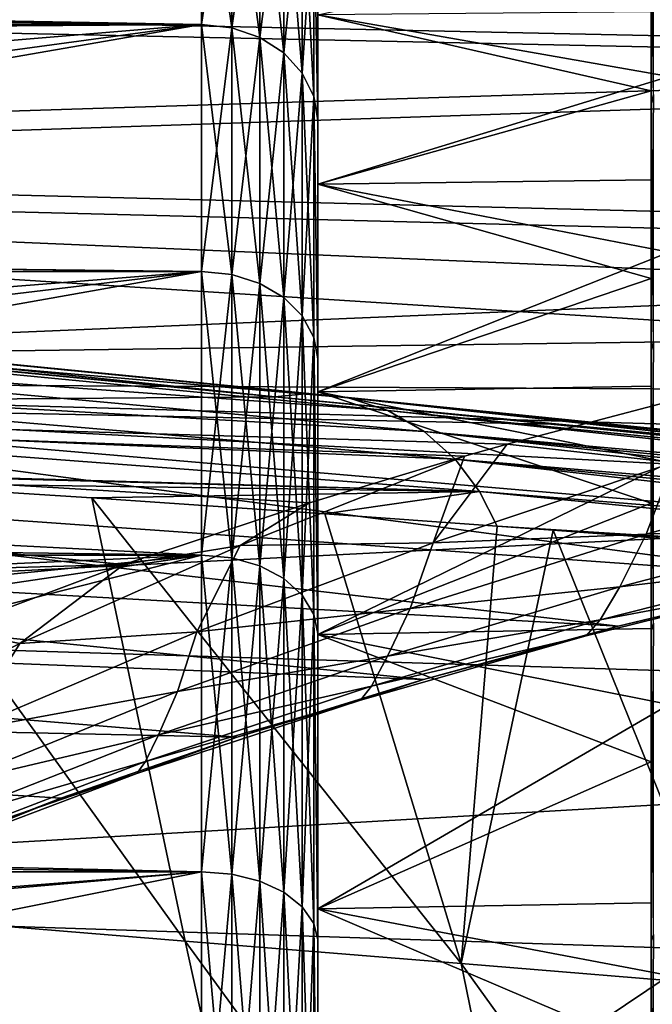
# Model space of a CAD drawing. Header units: metres. Extents: x -160 to 52, y -25 to 25.
# Tile 147 of 166: x -3.45 to 0.91, y 13.72 to 20.5. Entities that reach past the tile are written whole.
import ezdxf

# ---------------------------------------------------------------- set-up
doc = ezdxf.new("R2010")
doc.units = ezdxf.units.M
doc.layers.add('solid_509094_SW0001', color=7, linetype='CONTINUOUS')

msp = doc.modelspace()

# ---------------------------------------------------------------- linework, layer by layer
at = {"layer": 'solid_509094_SW0001'}
for points in [[(-159.199997, 21.893999, -10.99558), (-2.2, 21.893999, -10.99558), (-2.2, 20.469452, -13.46297)], [(-159.199997, 20.469452, -13.46297), (-159.199997, 21.893999, -10.99558), (-2.2, 20.469452, -13.46297)], [(-12.614554, 20.657055, 13.173311), (-2.2, 20.469452, 13.46297), (-2.2, 21.893999, 10.99558)], [(-1.992945, 20.446676, -13.44799), (-2.2, 20.469452, -13.46297), (-2.2, 21.893999, -10.99558)], [(-1.992945, 20.446676, -13.44799), (-2.2, 21.893999, -10.99558), (-1.992945, 21.86964, -10.983346)], [(-1.992945, 21.86964, 10.983346), (-2.2, 21.893999, 10.99558), (-2.2, 20.469452, 13.46297)], [(-1.992945, 21.86964, 10.983346), (-2.2, 20.469452, 13.46297), (-1.992945, 20.446676, 13.44799)], [(-1.992945, 21.86964, -10.983346), (-1.799819, 21.798126, -10.947431), (-1.799819, 20.379816, -13.404016)], [(-1.992945, 20.446676, -13.44799), (-1.992945, 21.86964, -10.983346), (-1.799819, 20.379816, -13.404016)], [(-1.992945, 21.86964, 10.983346), (-1.992945, 20.446676, 13.44799), (-1.799819, 21.798126, 10.947431)], [(-1.992945, 20.446676, 13.44799), (-1.799819, 20.379816, 13.404016), (-1.799819, 21.798126, 10.947431)], [(-1.799819, 21.798126, -10.947431), (-1.634018, 21.684343, -10.890286), (-1.634018, 20.273438, -13.334049)], [(-1.799819, 20.379816, -13.404016), (-1.799819, 21.798126, -10.947431), (-1.634018, 20.273438, -13.334049)], [(-1.799819, 21.798126, 10.947431), (-1.799819, 20.379816, 13.404016), (-1.634018, 21.684343, 10.890286)], [(-1.799819, 20.379816, 13.404016), (-1.634018, 20.273438, 13.334049), (-1.634018, 21.684343, 10.890286)], [(-1.634018, 21.684343, -10.890286), (-1.506866, 21.53606, -10.815816), (-1.506866, 20.134802, -13.242867)], [(-1.634018, 20.273438, -13.334049), (-1.634018, 21.684343, -10.890286), (-1.506866, 20.134802, -13.242867)], [(-1.634018, 21.684343, 10.890286), (-1.634018, 20.273438, 13.334049), (-1.506866, 21.53606, 10.815816)], [(-1.634018, 20.273438, 13.334049), (-1.506866, 20.134802, 13.242867), (-1.506866, 21.53606, 10.815816)], [(-1.506866, 21.53606, -10.815816), (-1.427043, 21.363401, -10.729103), (-1.427043, 19.973377, -13.136697)], [(-1.506866, 20.134802, -13.242867), (-1.506866, 21.53606, -10.815816), (-1.427043, 19.973377, -13.136697)], [(-1.506866, 21.53606, 10.815816), (-1.506866, 20.134802, 13.242867), (-1.427043, 21.363401, 10.729104)], [(0.914682, 21.435404, 11.641632), (0.899999, 21.363783, 11.579238), (0.9, 19.921976, 13.91417)], [(0.914683, 19.986336, 13.983937), (0.914682, 21.435404, 11.641632), (0.9, 19.921976, 13.91417)], [(-1.506866, 20.134802, 13.242867), (-1.427043, 19.973377, 13.136697), (-1.427043, 21.363401, 10.729104)], [(-1.427043, 21.363401, -10.729103), (-1.4, 21.187626, -10.619515), (-1.4, 19.810955, -13.008269)], [(-1.427043, 19.973377, -13.136697), (-1.427043, 21.363401, -10.729103), (-1.4, 19.810955, -13.008269)], [(-1.427043, 21.363401, 10.729104), (-1.4, 19.810955, 13.008268), (-1.4, 21.187626, 10.619515)], [(-1.427043, 21.363401, 10.729104), (-1.427043, 19.973377, 13.136697), (-1.4, 19.810955, 13.008268)], [(0.899999, 21.363783, 11.579238), (0.899999, 20.556742, 8.707627), (0.899999, 20.012493, 9.894569)], [(0.9, 19.921976, 13.91417), (0.899999, 21.363783, 11.579238), (0.899999, 20.012493, 9.894569)], [(-15.195175, 20.659863, 219.705536), (7.007247, 21.192478, 216.461838), (6.589712, 20.193798, 214.133698)], [(-11.559457, 20.659863, 237.154373), (10.181142, 20.197357, 233.649643), (9.748144, 21.195168, 231.324417)], [(-1.4, 19.368736, -11.182545), (-1.4, 19.810955, -13.008269), (-1.4, 21.187626, -10.619515)], [(-1.4, 20.535891, -8.858519), (-1.4, 19.368736, -11.182545), (-1.4, 21.187626, -10.619515)], [(-1.4, 19.368736, 11.182545), (-1.4, 21.187626, 10.619515), (-1.4, 19.810955, 13.008268)], [(-1.4, 19.368736, 11.182545), (-1.4, 20.535891, 8.858519), (-1.4, 21.187626, 10.619515)], [(1.024543, 21.069948, -7.37315), (1.024543, 20.11195, -9.68584), (-1.4, 20.535891, -8.858519)], [(-15.672131, 19.485571, 217.416489), (-15.195175, 20.659863, 219.705536), (6.589712, 20.193798, 214.133698)], [(-12.614554, 20.657055, 13.173311), (-12.395368, 20.395025, 13.575455), (-2.2, 20.469452, 13.46297)], [(-11.559457, 20.659863, 237.154373), (-11.082501, 19.485571, 239.44342), (10.181142, 20.197357, 233.649643)], [(0.899999, 20.012493, 9.894569), (0.899999, 20.556742, 8.707627), (-1.4, 20.535891, 8.858519)], [(1.024543, 20.11195, -9.68584), (-1.4, 19.368736, -11.182545), (-1.4, 20.535891, -8.858519)], [(0.899999, 20.012493, 9.894569), (-1.4, 20.535891, 8.858519), (-1.4, 19.368736, 11.182545)], [(-159.199997, 20.469452, -13.46297), (-2.2, 20.469452, -13.46297), (-2.2, 18.768089, -15.748297)], [(-159.199997, 18.768089, -15.748297), (-159.199997, 20.469452, -13.46297), (-2.2, 18.768089, -15.748297)], [(-12.395368, 20.395025, 13.575455), (-11.871312, 19.661079, 14.618207), (-2.2, 20.469452, 13.46297)], [(-11.871312, 19.661079, 14.618207), (-11.594919, 19.195946, 15.223852), (-2.2, 20.469452, 13.46297)], [(-11.594919, 19.195946, 15.223852), (-11.421501, 18.869898, 15.626163), (-2.2, 20.469452, 13.46297)], [(-11.421501, 18.869898, 15.626163), (-2.2, 18.768089, 15.748297), (-2.2, 20.469452, 13.46297)], [(-1.992945, 18.747208, -15.730775), (-2.2, 18.768089, -15.748297), (-2.2, 20.469452, -13.46297)], [(-1.992945, 18.747208, -15.730775), (-2.2, 20.469452, -13.46297), (-1.992945, 20.446676, -13.44799)], [(-1.992945, 20.446676, 13.44799), (-2.2, 20.469452, 13.46297), (-2.2, 18.768089, 15.748297)], [(-1.992945, 20.446676, 13.44799), (-2.2, 18.768089, 15.748297), (-1.992945, 18.747208, 15.730775)], [(-1.992945, 20.446676, -13.44799), (-1.799819, 20.379816, -13.404016), (-1.799819, 18.685904, -15.679336)], [(-1.992945, 18.747208, -15.730775), (-1.992945, 20.446676, -13.44799), (-1.799819, 18.685904, -15.679336)], [(-1.992945, 20.446676, 13.44799), (-1.992945, 18.747208, 15.730775), (-1.799819, 20.379816, 13.404016)], [(-1.992945, 18.747208, 15.730775), (-1.799819, 18.685904, 15.679336), (-1.799819, 20.379816, 13.404016)], [(-1.799819, 20.379816, -13.404016), (-1.634018, 20.273438, -13.334049), (-1.634018, 18.588367, -15.597491)], [(-1.799819, 18.685904, -15.679336), (-1.799819, 20.379816, -13.404016), (-1.634018, 18.588367, -15.597491)], [(-1.799819, 20.379816, 13.404016), (-1.799819, 18.685904, 15.679336), (-1.634018, 20.273438, 13.334049)], [(-1.799819, 18.685904, 15.679336), (-1.634018, 18.588367, 15.597491), (-1.634018, 20.273438, 13.334049)], [(-1.634018, 20.273438, -13.334049), (-1.506866, 20.134802, -13.242867), (-1.506866, 18.461254, -15.490831)], [(-1.634018, 18.588367, -15.597491), (-1.634018, 20.273438, -13.334049), (-1.506866, 18.461254, -15.490831)], [(-1.634018, 20.273438, 13.334049), (-1.634018, 18.588367, 15.597491), (-1.506866, 20.134802, 13.242867)], [(-15.672131, 19.485571, 217.416489), (6.589712, 20.193798, 214.133698), (6.203977, 18.932524, 211.931091)], [(-11.082501, 19.485571, 239.44342), (10.590942, 18.93679, 235.847839), (10.181142, 20.197357, 233.649643)], [(-1.634018, 18.588367, 15.597491), (-1.506866, 18.461254, 15.490831), (-1.506866, 20.134802, 13.242867)], [(-1.506866, 20.134802, -13.242867), (-1.427043, 19.973377, -13.136697), (-1.427043, 18.313248, -15.366639)], [(-1.506866, 18.461254, -15.490831), (-1.506866, 20.134802, -13.242867), (-1.427043, 18.313248, -15.366639)], [(-1.506866, 20.134802, 13.242867), (-1.506866, 18.461254, 15.490831), (-1.427043, 19.973377, 13.136697)], [(1.024543, 20.11195, -9.68584), (1.024543, 18.901041, -11.876728), (-1.4, 19.368736, -11.182545)], [(-1.506866, 18.461254, 15.490831), (-1.427043, 18.313248, 15.366639), (-1.427043, 19.973377, 13.136697)], [(-1.427043, 19.973377, -13.136697), (-1.4, 19.810955, -13.008269), (-1.4, 18.165401, -15.221965)], [(-1.427043, 18.313248, -15.366639), (-1.427043, 19.973377, -13.136697), (-1.4, 18.165401, -15.221965)], [(-1.427043, 19.973377, 13.136697), (-1.4, 18.165401, 15.221964), (-1.4, 19.810955, 13.008268)], [(-1.427043, 19.973377, 13.136697), (-1.427043, 18.313248, 15.366639), (-1.4, 18.165401, 15.221964)], [(0.899999, 19.399733, 11.047773), (0.899999, 20.012493, 9.894569), (-1.4, 19.368736, 11.182545)], [(0.9, 19.921976, 13.91417), (0.899999, 20.012493, 9.894569), (0.899999, 19.399733, 11.047773)], [(0.914683, 19.986336, 13.983937), (0.9, 19.921976, 13.91417), (0.9, 18.224773, 16.073195)], [(0.914683, 18.282446, 16.147949), (0.914683, 19.986336, 13.983937), (0.9, 18.224773, 16.073195)], [(0.9, 19.921976, 13.91417), (0.899999, 19.399733, 11.047773), (0.9, 18.720417, 12.163428)], [(0.9, 18.224773, 16.073195), (0.9, 19.921976, 13.91417), (0.9, 18.720417, 12.163428)], [(-1.4, 17.939648, -13.355344), (-1.4, 18.165401, -15.221965), (-1.4, 19.810955, -13.008269)], [(-1.4, 19.368736, -11.182545), (-1.4, 17.939648, -13.355344), (-1.4, 19.810955, -13.008269)], [(-1.4, 17.939648, 13.355344), (-1.4, 19.810955, 13.008268), (-1.4, 18.165401, 15.221964)], [(-1.4, 17.939648, 13.355344), (-1.4, 19.368736, 11.182545), (-1.4, 19.810955, 13.008268)], [(-16.118052, 18.047771, 215.276382), (-15.672131, 19.485571, 217.416489), (2.869357, 18.307501, 211.683838)], [(-15.672131, 19.485571, 217.416489), (6.203977, 18.932524, 211.931091), (4.489286, 18.632376, 211.823425)], [(-15.672131, 19.485571, 217.416489), (4.489286, 18.632376, 211.823425), (2.869357, 18.307501, 211.683838)], [(-11.082501, 19.485571, 239.44342), (-10.63658, 18.047771, 241.583527), (10.590942, 18.93679, 235.847839)], [(0.9, 18.720417, 12.163428), (0.899999, 19.399733, 11.047773), (-1.4, 19.368736, 11.182545)], [(1.024543, 18.901041, -11.876728), (-1.4, 17.939648, -13.355344), (-1.4, 19.368736, -11.182545)], [(0.9, 18.720417, 12.163428), (-1.4, 19.368736, 11.182545), (-1.4, 17.939648, 13.355344)], [(-10.63658, 18.047771, 241.583527), (10.972441, 17.429901, 237.890366), (10.590942, 18.93679, 235.847839)], [(-11.421501, 18.869898, 15.626163), (-11.049494, 18.061489, 16.55393), (-2.2, 18.768089, 15.748297)], [(1.024543, 18.901041, -11.876728), (1.024543, 17.452448, -13.918264), (-1.4, 17.939648, -13.355344)], [(-159.199997, 18.768089, -15.748297), (-2.2, 18.768089, -15.748297), (-2.2, 16.81292, -17.820654)], [(-159.199997, 16.81292, -17.820654), (-159.199997, 18.768089, -15.748297), (-2.2, 16.81292, -17.820654)], [(-11.049494, 18.061489, 16.55393), (-10.915777, 17.726053, 16.91263), (-2.2, 18.768089, 15.748297)], [(-10.915777, 17.726053, 16.91263), (-10.743952, 17.254429, 17.393524), (-2.2, 18.768089, 15.748297)], [(-10.743952, 17.254429, 17.393524), (-2.2, 16.81292, 17.820654), (-2.2, 18.768089, 15.748297)], [(-1.992945, 16.794214, -17.800827), (-2.2, 16.81292, -17.820654), (-2.2, 18.768089, -15.748297)], [(-1.992945, 16.794214, -17.800827), (-2.2, 18.768089, -15.748297), (-1.992945, 18.747208, -15.730775)], [(-1.992945, 18.747208, 15.730775), (-2.2, 18.768089, 15.748297), (-2.2, 16.81292, 17.820654)], [(-1.992945, 18.747208, 15.730775), (-2.2, 16.81292, 17.820654), (-1.992945, 16.794214, 17.800827)], [(-1.992945, 18.747208, -15.730775), (-1.799819, 18.685904, -15.679336), (-1.799819, 16.739298, -17.742619)], [(-1.992945, 16.794214, -17.800827), (-1.992945, 18.747208, -15.730775), (-1.799819, 16.739298, -17.742619)], [(-1.992945, 18.747208, 15.730775), (-1.992945, 16.794214, 17.800827), (-1.799819, 18.685904, 15.679336)], [(-1.992945, 16.794214, 17.800827), (-1.799819, 16.739298, 17.742619), (-1.799819, 18.685904, 15.679336)], [(-1.799819, 18.685904, -15.679336), (-1.634018, 18.588367, -15.597491), (-1.634018, 16.65192, -17.650005)], [(-1.799819, 16.739298, -17.742619), (-1.799819, 18.685904, -15.679336), (-1.634018, 16.65192, -17.650005)], [(-1.799819, 18.685904, 15.679336), (-1.799819, 16.739298, 17.742619), (-1.634018, 18.588367, 15.597491)], [(0.9, 17.977131, 13.237268), (0.9, 18.720417, 12.163428), (-1.4, 17.939648, 13.355344)], [(0.9, 18.224773, 16.073195), (0.9, 18.720417, 12.163428), (0.9, 17.977131, 13.237268)], [(-1.69531, 17.904081, 171.556335), (-8.216085, 18.59119, 136.259796), (-8.545626, 18.561392, 136.355652)], [(-1.461528, 17.928135, 171.362473), (-7.86437, 18.553591, 136.191589), (-8.216085, 18.59119, 136.259796)], [(-1.461528, 17.928135, 171.362473), (-8.216085, 18.59119, 136.259796), (-1.69531, 17.904081, 171.556335)], [(-5.123471, 18.236769, 153.869064), (-1.69531, 17.904081, 171.556335), (-8.545626, 18.561392, 136.355652)], [(-1.187696, 17.897079, 171.309875), (-7.516217, 18.443037, 136.123718), (-7.86437, 18.553591, 136.191589)], [(-1.187696, 17.897079, 171.309875), (-7.86437, 18.553591, 136.191589), (-1.461528, 17.928135, 171.362473)], [(-1.799819, 16.739298, 17.742619), (-1.634018, 16.65192, 17.650005), (-1.634018, 18.588367, 15.597491)], [(-1.634018, 18.588367, -15.597491), (-1.506866, 18.461254, -15.490831), (-1.506866, 16.53805, -17.529308)], [(-1.634018, 16.65192, -17.650005), (-1.634018, 18.588367, -15.597491), (-1.506866, 16.53805, -17.529308)], [(-1.634018, 18.588367, 15.597491), (-1.634018, 16.65192, 17.650005), (-1.506866, 18.461254, 15.490831)], [(-1.634018, 16.65192, 17.650005), (-1.506866, 16.53805, 17.529308), (-1.506866, 18.461254, 15.490831)], [(-1.506866, 18.461254, -15.490831), (-1.427043, 18.313248, -15.366639), (-1.427043, 16.405462, -17.388773)], [(-1.506866, 16.53805, -17.529308), (-1.506866, 18.461254, -15.490831), (-1.427043, 16.405462, -17.388773)], [(-1.506866, 18.461254, 15.490831), (-1.506866, 16.53805, 17.529308), (-1.427043, 18.313248, 15.366639)], [(-0.917142, 17.808949, 171.257355), (-7.193352, 18.261623, 136.060394), (-7.516217, 18.443037, 136.123718)], [(-0.917142, 17.808949, 171.257355), (-7.516217, 18.443037, 136.123718), (-1.187696, 17.897079, 171.309875)], [(-16.118052, 18.047771, 215.276382), (2.869357, 18.307501, 211.683838), (1.347088, 17.956364, 211.512741)], [(-0.66694, 17.66556, 171.208237), (-6.915398, 18.020124, 136.005478), (-7.193352, 18.261623, 136.060394)], [(-0.66694, 17.66556, 171.208237), (-7.193352, 18.261623, 136.060394), (-0.917142, 17.808949, 171.257355)], [(-1.506866, 16.53805, 17.529308), (-1.427043, 16.405462, 17.388773), (-1.427043, 18.313248, 15.366639)], [(-1.427043, 18.313248, -15.366639), (-1.4, 18.165401, -15.221965), (-1.4, 16.273785, -17.22942)], [(-1.427043, 16.405462, -17.388773), (-1.427043, 18.313248, -15.366639), (-1.4, 16.273785, -17.22942)], [(-1.427043, 18.313248, 15.366639), (-1.4, 16.273785, 17.22942), (-1.4, 18.165401, 15.221964)], [(-1.427043, 18.313248, 15.366639), (-1.427043, 16.405462, 17.388773), (-1.4, 16.273785, 17.22942)], [(0.914683, 18.282446, 16.147949), (0.9, 18.224773, 16.073195), (0.9, 16.294558, 18.027111)], [(0.914683, 16.345459, 18.106079), (0.914683, 18.282446, 16.147949), (0.9, 16.294558, 18.027111)], [(-7.027162, 17.862087, 154.254868), (-1.69531, 17.904081, 171.556335), (-5.123471, 18.236769, 153.869064)], [(0.9, 18.224773, 16.073195), (0.9, 17.977131, 13.237268), (0.9, 17.172459, 14.265657)], [(0.9, 18.224773, 16.073195), (0.9, 17.172459, 14.265657), (0.9, 16.309019, 15.245281)], [(0.9, 16.294558, 18.027111), (0.9, 18.224773, 16.073195), (0.9, 16.309019, 15.245281)], [(-1.4, 14.376002, -17.132652), (-1.4, 16.273785, -17.22942), (-1.4, 18.165401, -15.221965)], [(-1.4, 16.267633, -15.347973), (-1.4, 14.376002, -17.132652), (-1.4, 18.165401, -15.221965)], [(-1.4, 17.939648, -13.355344), (-1.4, 16.267633, -15.347973), (-1.4, 18.165401, -15.221965)], [(-1.4, 16.267633, 15.347973), (-1.4, 18.165401, 15.221964), (-1.4, 16.273785, 17.22942)], [(-1.4, 16.267633, 15.347973), (-1.4, 17.939648, 13.355344), (-1.4, 18.165401, 15.221964)], [(-16.526911, 16.365908, 213.314163), (-16.118052, 18.047771, 215.276382), (-2.73681, 16.748308, 210.865372)], [(-16.118052, 18.047771, 215.276382), (1.347088, 17.956364, 211.512741), (-0.09368, 17.578999, 211.316681)], [(-16.118052, 18.047771, 215.276382), (-0.09368, 17.578999, 211.316681), (-0.388187, 17.495615, 211.272064)], [(-16.118052, 18.047771, 215.276382), (-0.388187, 17.495615, 211.272064), (-1.455496, 17.174541, 211.098038)], [(-16.118052, 18.047771, 215.276382), (-1.455496, 17.174541, 211.098038), (-2.73681, 16.748308, 210.865372)], [(-10.63658, 18.047771, 241.583527), (-10.227722, 16.365908, 243.545746), (10.972441, 17.429901, 237.890366)], [(-0.452416, 17.475565, 171.165497), (-6.696063, 17.735933, 135.9617), (-6.915398, 18.020124, 136.005478)], [(-0.452416, 17.475565, 171.165497), (-6.915398, 18.020124, 136.005478), (-0.66694, 17.66556, 171.208237)], [(-1.461528, 17.928135, 171.362473), (-1.69531, 17.904081, 171.556335), (5.11265, 17.248568, 206.426483)], [(-1.461528, 17.928135, 171.362473), (5.11265, 17.248568, 206.426483), (5.243966, 17.248116, 206.401764)], [(-1.461528, 17.928135, 171.362473), (5.243966, 17.248116, 206.401764), (5.374249, 17.232294, 206.377014)], [(-1.187696, 17.897079, 171.309875), (-1.461528, 17.928135, 171.362473), (5.374249, 17.232294, 206.377014)], [(0.9, 17.172459, 14.265657), (0.9, 17.977131, 13.237268), (-1.4, 17.939648, 13.355344)], [(1.024543, 17.452448, -13.918264), (-1.4, 16.267633, -15.347973), (-1.4, 17.939648, -13.355344)], [(0.9, 17.172459, 14.265657), (-1.4, 17.939648, 13.355344), (-1.4, 16.267633, 15.347973)], [(-0.09368, 17.578999, 211.316681), (1.347088, 17.956364, 211.512741), (1.052642, 17.451269, 210.836578)], [(-8.868936, 17.435368, 154.638626), (2.072533, 16.660276, 206.707153), (-7.027162, 17.862087, 154.254868)], [(-7.027162, 17.862087, 154.254868), (0.208055, 17.716005, 181.442261), (-1.69531, 17.904081, 171.556335)], [(-7.027162, 17.862087, 154.254868), (2.072533, 16.660276, 206.707153), (3.508268, 16.963257, 206.599808)], [(-7.027162, 17.862087, 154.254868), (3.508268, 16.963257, 206.599808), (4.982271, 17.233662, 206.450821)], [(-7.027162, 17.862087, 154.254868), (4.982271, 17.233662, 206.450821), (0.208055, 17.716005, 181.442261)], [(-1.69531, 17.904081, 171.556335), (0.208055, 17.716005, 181.442261), (5.11265, 17.248568, 206.426483)], [(-1.187696, 17.897079, 171.309875), (5.374249, 17.232294, 206.377014), (5.501774, 17.20134, 206.35257)], [(-1.187696, 17.897079, 171.309875), (5.501774, 17.20134, 206.35257), (5.624928, 17.155651, 206.328735)], [(-0.917142, 17.808949, 171.257355), (-1.187696, 17.897079, 171.309875), (5.624928, 17.155651, 206.328735)], [(-0.917142, 17.808949, 171.257355), (5.624928, 17.155651, 206.328735), (5.742112, 17.09581, 206.305817)], [(-0.66694, 17.66556, 171.208237), (-0.917142, 17.808949, 171.257355), (5.742112, 17.09581, 206.305817)], [(-0.284146, 17.252779, 171.131287), (-6.539888, 17.429258, 135.937225), (-6.696063, 17.735933, 135.9617)], [(-0.284146, 17.252779, 171.131287), (-6.696063, 17.735933, 135.9617), (-0.452416, 17.475565, 171.165497)], [(0.208055, 17.716005, 181.442261), (4.982271, 17.233662, 206.450821), (5.11265, 17.248568, 206.426483)], [(-0.66694, 17.66556, 171.208237), (5.742112, 17.09581, 206.305817), (5.851714, 17.022625, 206.284149)], [(-0.66694, 17.66556, 171.208237), (5.851714, 17.022625, 206.284149), (5.952234, 16.937113, 206.264008)], [(-0.452416, 17.475565, 171.165497), (-0.66694, 17.66556, 171.208237), (5.952234, 16.937113, 206.264008)], [(-0.09368, 17.578999, 211.316681), (1.052642, 17.451269, 210.836578), (-0.604531, 16.897575, 210.474487)], [(-0.388187, 17.495615, 211.272064), (-0.09368, 17.578999, 211.316681), (-0.604531, 16.897575, 210.474487)], [(-10.649231, 16.953739, 155.009583), (0.672773, 16.323111, 206.771454), (-8.868936, 17.435368, 154.638626)], [(-8.868936, 17.435368, 154.638626), (0.672773, 16.323111, 206.771454), (2.072533, 16.660276, 206.707153)], [(-1.93403, 16.878935, 210.840988), (-0.388187, 17.495615, 211.272064), (-0.604531, 16.897575, 210.474487)], [(-1.455496, 17.174541, 211.098038), (-0.388187, 17.495615, 211.272064), (-1.93403, 16.878935, 210.840988)], [(1.024543, 17.452448, -13.918264), (1.024543, 15.784388, -15.784776), (-1.4, 16.267633, -15.347973)], [(0.86554, 16.957834, 209.972153), (-0.604531, 16.897575, 210.474487), (1.052642, 17.451269, 210.836578)], [(-0.452416, 17.475565, 171.165497), (5.952234, 16.937113, 206.264008), (6.042379, 16.840389, 206.245667)], [(-0.452416, 17.475565, 171.165497), (6.042379, 16.840389, 206.245667), (6.121002, 16.733671, 206.22934)], [(-0.284146, 17.252779, 171.131287), (-0.452416, 17.475565, 171.165497), (6.121002, 16.733671, 206.22934)], [(2.515359, 17.413784, 210.222275), (0.86554, 16.957834, 209.972153), (1.052642, 17.451269, 210.836578)], [(-10.227722, 16.365908, 243.545746), (11.320481, 15.696317, 239.750702), (10.972441, 17.429901, 237.890366)], [(-0.284146, 17.252779, 171.131287), (-6.216814, 17.410513, 137.726303), (-6.539888, 17.429258, 135.937225)], [(-0.284146, 17.252779, 171.131287), (-4.582019, 17.311825, 146.768738), (-6.216814, 17.410513, 137.726303)], [(2.300721, 17.019772, 209.290619), (0.86554, 16.957834, 209.972153), (2.515359, 17.413784, 210.222275)], [(-4.582019, 17.311825, 146.768738), (-2.314467, 14.15387, 153.115784), (-4.217223, 14.308618, 142.605667)], [(-4.582019, 17.311825, 146.768738), (-2.956832, 17.207371, 155.74086), (-2.314467, 14.15387, 153.115784)], [(-0.284146, 17.252779, 171.131287), (-2.956832, 17.207371, 155.74086), (-4.582019, 17.311825, 146.768738)], [(-10.743952, 17.254429, 17.393524), (-10.485553, 16.438341, 18.166754), (-2.2, 16.81292, 17.820654)], [(-0.284146, 17.252779, 171.131287), (-1.351282, 17.097942, 164.588043), (-2.956832, 17.207371, 155.74086)], [(-0.284146, 17.252779, 171.131287), (-0.162858, 17.012936, 171.126251), (-1.351282, 17.097942, 164.588043)], [(-0.284146, 17.252779, 171.131287), (6.187037, 16.618366, 206.215271), (-0.162858, 17.012936, 171.126251)], [(-0.284146, 17.252779, 171.131287), (6.121002, 16.733671, 206.22934), (6.187037, 16.618366, 206.215271)], [(-2.956832, 17.207371, 155.74086), (-0.411705, 13.999121, 163.625916), (-2.314467, 14.15387, 153.115784)], [(-2.956832, 17.207371, 155.74086), (-1.351282, 17.097942, 164.588043), (-0.411705, 13.999121, 163.625916)], [(-2.73681, 16.748308, 210.865372), (-1.455496, 17.174541, 211.098038), (-1.93403, 16.878935, 210.840988)], [(0.9, 16.309019, 15.245281), (0.9, 17.172459, 14.265657), (-1.4, 16.267633, 15.347973)], [(-1.351282, 17.097942, 164.588043), (-0.162858, 17.012936, 171.126251), (-0.411705, 13.999121, 163.625916)], [(-0.162858, 17.012936, 171.126251), (0.224534, 16.984484, 173.25563), (-0.411705, 13.999121, 163.625916)], [(0.224534, 16.984484, 173.25563), (1.491148, 13.844373, 174.136017), (-0.411705, 13.999121, 163.625916)], [(6.187037, 16.618366, 206.215271), (0.224534, 16.984484, 173.25563), (-0.162858, 17.012936, 171.126251)], [(0.224534, 16.984484, 173.25563), (1.768738, 16.867477, 181.734558), (1.491148, 13.844373, 174.136017)], [(6.187037, 16.618366, 206.215271), (1.768738, 16.867477, 181.734558), (0.224534, 16.984484, 173.25563)], [(2.300721, 17.019772, 209.290619), (0.68238, 16.596039, 209.121384), (0.86554, 16.957834, 209.972153)], [(2.138806, 16.768785, 208.391037), (0.68238, 16.596039, 209.121384), (2.300721, 17.019772, 209.290619)], [(-12.364883, 16.414387, 155.367065), (-0.67091, 15.955598, 206.800507), (-10.649231, 16.953739, 155.009583)], [(-10.649231, 16.953739, 155.009583), (-0.67091, 15.955598, 206.800507), (0.672773, 16.323111, 206.771454)], [(-0.763295, 16.446455, 209.688782), (-2.23382, 16.284201, 210.085236), (-0.604531, 16.897575, 210.474487)], [(-1.93403, 16.878935, 210.840988), (-0.604531, 16.897575, 210.474487), (-2.23382, 16.284201, 210.085236)], [(0.86554, 16.957834, 209.972153), (-0.763295, 16.446455, 209.688782), (-0.604531, 16.897575, 210.474487)], [(0.68238, 16.596039, 209.121384), (-0.763295, 16.446455, 209.688782), (0.86554, 16.957834, 209.972153)], [(-3.454714, 16.204428, 210.390121), (-1.93403, 16.878935, 210.840988), (-2.23382, 16.284201, 210.085236)], [(-2.73681, 16.748308, 210.865372), (-1.93403, 16.878935, 210.840988), (-3.454714, 16.204428, 210.390121)], [(-159.199997, 16.81292, -17.820654), (-2.2, 16.81292, -17.820654), (-2.2, 14.630385, -19.652018)], [(-159.199997, 14.630385, -19.652018), (-159.199997, 16.81292, -17.820654), (-2.2, 14.630385, -19.652018)], [(-10.485553, 16.438341, 18.166754), (-10.363065, 15.999603, 18.554317), (-2.2, 16.81292, 17.820654)], [(-10.363065, 15.999603, 18.554317), (-10.264053, 15.619037, 18.875797), (-2.2, 16.81292, 17.820654)], [(-10.264053, 15.619037, 18.875797), (-10.074614, 14.808262, 19.518333), (-2.2, 16.81292, 17.820654)], [(-10.074614, 14.808262, 19.518333), (-2.2, 14.630385, 19.652018), (-2.2, 16.81292, 17.820654)], [(-1.992945, 14.614107, -19.630154), (-2.2, 14.630385, -19.652018), (-2.2, 16.81292, -17.820654)], [(-1.992945, 14.614107, -19.630154), (-2.2, 16.81292, -17.820654), (-1.992945, 16.794214, -17.800827)], [(-1.992945, 16.794214, 17.800827), (-2.2, 16.81292, 17.820654), (-2.2, 14.630385, 19.652018)], [(-1.992945, 16.794214, 17.800827), (-2.2, 14.630385, 19.652018), (-1.992945, 14.614107, 19.630154)], [(-1.992945, 16.794214, -17.800827), (-1.799819, 16.739298, -17.742619), (-1.799819, 14.566319, -19.565964)], [(-1.992945, 14.614107, -19.630154), (-1.992945, 16.794214, -17.800827), (-1.799819, 14.566319, -19.565964)], [(-1.992945, 16.794214, 17.800827), (-1.992945, 14.614107, 19.630154), (-1.799819, 16.739298, 17.742619)], [(2.138806, 16.768785, 208.391037), (0.548124, 16.368023, 208.301956), (0.68238, 16.596039, 209.121384)], [(2.017009, 16.643538, 207.529175), (0.548124, 16.368023, 208.301956), (2.138806, 16.768785, 208.391037)], [(-16.526911, 16.365908, 213.314163), (-2.73681, 16.748308, 210.865372), (-3.937283, 16.301004, 210.620956)], [(-3.937283, 16.301004, 210.620956), (-2.73681, 16.748308, 210.865372), (-3.454714, 16.204428, 210.390121)], [(-1.992945, 14.614107, 19.630154), (-1.799819, 14.566319, 19.565964), (-1.799819, 16.739298, 17.742619)], [(-1.799819, 16.739298, -17.742619), (-1.634018, 16.65192, -17.650005), (-1.634018, 14.490286, -19.463831)], [(-1.799819, 14.566319, -19.565964), (-1.799819, 16.739298, -17.742619), (-1.634018, 14.490286, -19.463831)], [(-1.799819, 16.739298, 17.742619), (-1.799819, 14.566319, 19.565964), (-1.634018, 16.65192, 17.650005)], [(-1.799819, 14.566319, 19.565964), (-1.634018, 14.490286, 19.463831), (-1.634018, 16.65192, 17.650005)], [(-1.634018, 16.65192, -17.650005), (-1.506866, 16.53805, -17.529308), (-1.506866, 14.391197, -19.330732)], [(-1.634018, 14.490286, -19.463831), (-1.634018, 16.65192, -17.650005), (-1.506866, 14.391197, -19.330732)], [(-1.634018, 16.65192, 17.650005), (-1.634018, 14.490286, 19.463831), (-1.506866, 16.53805, 17.529308)], [(2.017009, 16.643538, 207.529175), (0.451119, 16.257265, 207.518738), (0.548124, 16.368023, 208.301956)], [(0.672773, 16.323111, 206.771454), (0.451119, 16.257265, 207.518738), (2.017009, 16.643538, 207.529175)], [(2.072533, 16.660276, 206.707153), (0.672773, 16.323111, 206.771454), (2.017009, 16.643538, 207.529175)], [(0.68238, 16.596039, 209.121384), (-0.918545, 16.116451, 208.916382), (-0.763295, 16.446455, 209.688782)], [(0.548124, 16.368023, 208.301956), (-0.918545, 16.116451, 208.916382), (0.68238, 16.596039, 209.121384)], [(-1.634018, 14.490286, 19.463831), (-1.506866, 14.391197, 19.330732), (-1.506866, 16.53805, 17.529308)], [(-1.506866, 16.53805, -17.529308), (-1.427043, 16.405462, -17.388773), (-1.427043, 14.27582, -19.175755)], [(-1.506866, 14.391197, -19.330732), (-1.506866, 16.53805, -17.529308), (-1.427043, 14.27582, -19.175755)], [(-1.506866, 16.53805, 17.529308), (-1.506866, 14.391197, 19.330732), (-1.427043, 16.405462, 17.388773)], [(-0.763295, 16.446455, 209.688782), (-2.367043, 15.874539, 209.375366), (-2.23382, 16.284201, 210.085236)], [(-0.918545, 16.116451, 208.916382), (-2.367043, 15.874539, 209.375366), (-0.763295, 16.446455, 209.688782)], [(-14.012221, 15.814042, 155.710312), (-1.955834, 15.559069, 206.795975), (-12.364883, 16.414387, 155.367065)], [(-12.364883, 16.414387, 155.367065), (-1.955834, 15.559069, 206.795975), (-0.67091, 15.955598, 206.800507)], [(-10.227722, 16.365908, 243.545746), (-9.861457, 14.462721, 245.303558), (11.320481, 15.696317, 239.750702)], [(-1.506866, 14.391197, 19.330732), (-1.427043, 14.27582, 19.175755), (-1.427043, 16.405462, 17.388773)], [(-1.427043, 16.405462, -17.388773), (-1.4, 16.273785, -17.22942), (-1.4, 14.161719, -19.00354)], [(-1.427043, 14.27582, -19.175755), (-1.427043, 16.405462, -17.388773), (-1.4, 14.161719, -19.00354)], [(-1.427043, 16.405462, 17.388773), (-1.4, 14.16172, 19.00354), (-1.4, 16.273785, 17.22942)], [(-1.427043, 16.405462, 17.388773), (-1.427043, 14.27582, 19.175755), (-1.4, 14.16172, 19.00354)], [(0.548124, 16.368023, 208.301956), (-1.029058, 15.911044, 208.174393), (-0.918545, 16.116451, 208.916382)], [(0.451119, 16.257265, 207.518738), (-1.029058, 15.911044, 208.174393), (0.548124, 16.368023, 208.301956)], [(-3.937283, 16.301004, 210.620956), (-3.454714, 16.204428, 210.390121), (-4.940331, 15.468951, 209.924881)], [(-2.367043, 15.874539, 209.375366), (-3.829982, 15.60518, 209.672745), (-2.23382, 16.284201, 210.085236)], [(-3.454714, 16.204428, 210.390121), (-2.23382, 16.284201, 210.085236), (-3.829982, 15.60518, 209.672745)], [(0.9, 15.389575, 16.172943), (0.9, 16.309019, 15.245281), (-1.4, 16.267633, 15.347973)], [(0.672773, 16.323111, 206.771454), (-0.67091, 15.955598, 206.800507), (0.451119, 16.257265, 207.518738)], [(0.914683, 16.345459, 18.106079), (0.9, 16.294558, 18.027111), (0.9, 14.156367, 19.750622)], [(0.914683, 14.20007, 19.833359), (0.914683, 16.345459, 18.106079), (0.9, 14.156367, 19.750622)], [(0.9, 16.294558, 18.027111), (0.9, 16.309019, 15.245281), (0.9, 15.389575, 16.172943)], [(0.9, 16.294558, 18.027111), (0.9, 15.389575, 16.172943), (0.9, 14.417443, 17.045235)], [(0.9, 14.156367, 19.750622), (0.9, 16.294558, 18.027111), (0.9, 14.417443, 17.045235)], [(-1.4, 12.289958, -18.685638), (-1.4, 14.161719, -19.00354), (-1.4, 16.273785, -17.22942)], [(-1.4, 14.376002, -17.132652), (-1.4, 12.289958, -18.685638), (-1.4, 16.273785, -17.22942)], [(-1.4, 12.289958, 18.685638), (-1.4, 16.273785, 17.22942), (-1.4, 14.16172, 19.00354)], [(-1.4, 14.376002, 17.132652), (-1.4, 16.267633, 15.347973), (-1.4, 16.273785, 17.22942)], [(-1.4, 12.289958, 18.685638), (-1.4, 14.376002, 17.132652), (-1.4, 16.273785, 17.22942)], [(1.024543, 15.784388, -15.784776), (-1.4, 14.376002, -17.132652), (-1.4, 16.267633, -15.347973)], [(0.9, 15.389575, 16.172943), (-1.4, 16.267633, 15.347973), (-1.4, 14.376002, 17.132652)], [(0.451119, 16.257265, 207.518738), (-1.105503, 15.81452, 207.467026), (-1.029058, 15.911044, 208.174393)], [(-0.67091, 15.955598, 206.800507), (-1.105503, 15.81452, 207.467026), (0.451119, 16.257265, 207.518738)], [(-4.940331, 15.468951, 209.924881), (-3.454714, 16.204428, 210.390121), (-3.829982, 15.60518, 209.672745)], [(-0.918545, 16.116451, 208.916382), (-2.497495, 15.575549, 208.678421), (-2.367043, 15.874539, 209.375366)], [(-1.029058, 15.911044, 208.174393), (-2.497495, 15.575549, 208.678421), (-0.918545, 16.116451, 208.916382)], [(-0.67091, 15.955598, 206.800507), (-1.955834, 15.559069, 206.795975), (-1.105503, 15.81452, 207.467026)], [(-1.029058, 15.911044, 208.174393), (-2.587722, 15.39205, 208.010773), (-2.497495, 15.575549, 208.678421)], [(-1.105503, 15.81452, 207.467026), (-2.587722, 15.39205, 208.010773), (-1.029058, 15.911044, 208.174393)], [(-14.012221, 15.814042, 155.710312), (-4.314749, 14.694053, 206.712875), (-3.170247, 15.137925, 206.766068)], [(-14.012221, 15.814042, 155.710312), (-3.170247, 15.137925, 206.766068), (-1.955834, 15.559069, 206.795975)], [(-2.367043, 15.874539, 209.375366), (-3.939932, 15.23565, 209.035568), (-3.829982, 15.60518, 209.672745)], [(-2.497495, 15.575549, 208.678421), (-3.939932, 15.23565, 209.035568), (-2.367043, 15.874539, 209.375366)], [(-1.105503, 15.81452, 207.467026), (-2.647416, 15.309219, 207.376053), (-2.587722, 15.39205, 208.010773)], [(-1.955834, 15.559069, 206.795975), (-2.647416, 15.309219, 207.376053), (-1.105503, 15.81452, 207.467026)], [(1.024543, 15.784388, -15.784776), (1.024543, 13.917835, -17.452791), (-1.4, 14.376002, -17.132652)], [(-9.861457, 14.462721, 245.303558), (11.630707, 13.758637, 241.404617), (11.320481, 15.696317, 239.750702)], [(-2.497495, 15.575549, 208.678421), (-4.048289, 14.966561, 208.410812), (-3.939932, 15.23565, 209.035568)], [(-2.587722, 15.39205, 208.010773), (-4.048289, 14.966561, 208.410812), (-2.497495, 15.575549, 208.678421)], [(-1.955834, 15.559069, 206.795975), (-3.170247, 15.137925, 206.766068), (-2.647416, 15.309219, 207.376053)], [(-2.587722, 15.39205, 208.010773), (-4.121334, 14.804025, 207.814011), (-4.048289, 14.966561, 208.410812)], [(-2.647416, 15.309219, 207.376053), (-4.121334, 14.804025, 207.814011), (-2.587722, 15.39205, 208.010773)], [(0.9, 14.417443, 17.045235), (0.9, 15.389575, 16.172943), (-1.4, 14.376002, 17.132652)], [(-2.647416, 15.309219, 207.376053), (-4.167721, 14.734132, 207.248291), (-4.121334, 14.804025, 207.814011)], [(-3.170247, 15.137925, 206.766068), (-4.167721, 14.734132, 207.248291), (-2.647416, 15.309219, 207.376053)], [(-3.170247, 15.137925, 206.766068), (-4.314749, 14.694053, 206.712875), (-4.167721, 14.734132, 207.248291)], [(-10.074614, 14.808262, 19.518333), (-9.911235, 14.02182, 20.090757), (-2.2, 14.630385, 19.652018)], [(-159.199997, 14.630385, -19.652018), (-2.2, 14.630385, -19.652018), (-2.2, 12.25, -21.217623)], [(-159.199997, 12.25, -21.217623), (-159.199997, 14.630385, -19.652018), (-2.2, 12.25, -21.217623)], [(-9.911235, 14.02182, 20.090757), (-9.899105, 13.959565, 20.134064), (-2.2, 14.630385, 19.652018)], [(-9.899105, 13.959565, 20.134064), (-9.744034, 13.114674, 20.69433), (-2.2, 14.630385, 19.652018)], [(-9.744034, 13.114674, 20.69433), (-2.2, 12.25, 21.217623), (-2.2, 14.630385, 19.652018)], [(-1.992945, 12.23637, -21.194016), (-2.2, 12.25, -21.217623), (-2.2, 14.630385, -19.652018)], [(-1.992945, 12.23637, -21.194016), (-2.2, 14.630385, -19.652018), (-1.992945, 14.614107, -19.630154)], [(-1.992945, 14.614107, 19.630154), (-2.2, 14.630385, 19.652018), (-2.2, 12.25, 21.217623)], [(-1.992945, 14.614107, 19.630154), (-2.2, 12.25, 21.217623), (-1.992945, 12.23637, 21.194016)], [(-1.992945, 14.614107, -19.630154), (-1.799819, 14.566319, -19.565964), (-1.799819, 12.196358, -21.124712)], [(-1.992945, 12.23637, -21.194016), (-1.992945, 14.614107, -19.630154), (-1.799819, 12.196358, -21.124712)], [(-1.992945, 14.614107, 19.630154), (-1.992945, 12.23637, 21.194016), (-1.799819, 14.566319, 19.565964)], [(-1.992945, 12.23637, 21.194016), (-1.799819, 12.196358, 21.124712), (-1.799819, 14.566319, 19.565964)], [(-1.799819, 14.566319, -19.565964), (-1.634018, 14.490286, -19.463831), (-1.634018, 12.132694, -21.014444)], [(-1.799819, 12.196358, -21.124712), (-1.799819, 14.566319, -19.565964), (-1.634018, 12.132694, -21.014444)], [(-1.799819, 14.566319, 19.565964), (-1.799819, 12.196358, 21.124712), (-1.634018, 14.490286, 19.463831)], [(-9.861457, 14.462721, 245.303558), (-9.542737, 12.363952, 246.833176), (11.630707, 13.758637, 241.404617)], [(-6.119967, 14.463367, 132.095535), (-3.399103, 10.815187, 141.614471), (-5.244128, 10.931749, 131.297592)], [(-6.119967, 14.463367, 132.095535), (-4.217223, 14.308618, 142.605667), (-3.399103, 10.815187, 141.614471)], [(-1.799819, 12.196358, 21.124712), (-1.634018, 12.132694, 21.014444), (-1.634018, 14.490286, 19.463831)], [(-1.634018, 14.490286, -19.463831), (-1.506866, 14.391197, -19.330732), (-1.506866, 12.049727, -20.870741)], [(-1.634018, 12.132694, -21.014444), (-1.634018, 14.490286, -19.463831), (-1.506866, 12.049727, -20.870741)], [(-1.634018, 14.490286, 19.463831), (-1.634018, 12.132694, 21.014444), (-1.506866, 14.391197, 19.330732)], [(-1.634018, 12.132694, 21.014444), (-1.506866, 12.049727, 20.870741), (-1.506866, 14.391197, 19.330732)], [(-1.506866, 14.391197, -19.330732), (-1.427043, 14.27582, -19.175755), (-1.427043, 11.953123, -20.703417)], [(-1.506866, 12.049727, -20.870741), (-1.506866, 14.391197, -19.330732), (-1.427043, 11.953123, -20.703417)], [(-1.506866, 14.391197, 19.330732), (-1.506866, 12.049727, 20.870741), (-1.427043, 14.27582, 19.175755)], [(0.9, 13.396189, 17.859016), (0.9, 14.417443, 17.045235), (-1.4, 14.376002, 17.132652)], [(0.9, 14.156367, 19.750622), (0.9, 14.417443, 17.045235), (0.9, 13.396189, 17.859016)], [(1.024543, 13.917835, -17.452791), (-1.4, 12.289958, -18.685638), (-1.4, 14.376002, -17.132652)], [(0.9, 13.396189, 17.859016), (-1.4, 14.376002, 17.132652), (-1.4, 12.289958, 18.685638)], [(-4.217223, 14.308618, 142.605667), (-1.554135, 10.698624, 151.931351), (-3.399103, 10.815187, 141.614471)], [(-4.217223, 14.308618, 142.605667), (-2.314467, 14.15387, 153.115784), (-1.554135, 10.698624, 151.931351)], [(-1.506866, 12.049727, 20.870741), (-1.427043, 11.953123, 20.703417), (-1.427043, 14.27582, 19.175755)], [(-1.427043, 14.27582, -19.175755), (-1.4, 14.161719, -19.00354), (-1.4, 11.858169, -20.520084)], [(-1.427043, 11.953123, -20.703417), (-1.427043, 14.27582, -19.175755), (-1.4, 11.858169, -20.520084)], [(-1.427043, 14.27582, 19.175755), (-1.4, 11.85817, 20.520082), (-1.4, 14.16172, 19.00354)], [(-1.427043, 14.27582, 19.175755), (-1.427043, 11.953123, 20.703417), (-1.4, 11.85817, 20.520082)], [(0.914683, 14.20007, 19.833359), (0.9, 14.156367, 19.750622), (0.9, 11.837881, 21.22154)], [(0.914683, 11.873633, 21.307766), (0.914683, 14.20007, 19.833359), (0.9, 11.837881, 21.22154)], [(-2.314467, 14.15387, 153.115784), (0.291066, 10.582062, 162.248199), (-1.554135, 10.698624, 151.931351)], [(-2.314467, 14.15387, 153.115784), (-0.411705, 13.999121, 163.625916), (0.291066, 10.582062, 162.248199)], [(-1.4, 10.037259, 19.986235), (-1.4, 14.16172, 19.00354), (-1.4, 11.85817, 20.520082)], [(-1.4, 10.037259, 19.986235), (-1.4, 12.289958, 18.685638), (-1.4, 14.16172, 19.00354)], [(-1.4, 10.037259, -19.986235), (-1.4, 11.858169, -20.520084), (-1.4, 14.161719, -19.00354)], [(-1.4, 12.289958, -18.685638), (-1.4, 10.037259, -19.986235), (-1.4, 14.161719, -19.00354)], [(0.9, 14.156367, 19.750622), (0.9, 13.396189, 17.859016), (0.9, 12.329142, 18.611685)], [(0.9, 11.837881, 21.22154), (0.9, 14.156367, 19.750622), (0.9, 12.329142, 18.611685)], [(-0.411705, 13.999121, 163.625916), (2.136335, 10.465501, 172.565048), (0.291066, 10.582062, 162.248199)], [(-0.411705, 13.999121, 163.625916), (1.491148, 13.844373, 174.136017), (2.136335, 10.465501, 172.565048)], [(1.024543, 13.917835, -17.452791), (1.024543, 11.876264, -18.901333), (-1.4, 12.289958, -18.685638)], [(-9.542737, 12.363952, 246.833176), (11.89928, 11.642016, 242.830643), (11.630707, 13.758637, 241.404617)]]:
    msp.add_3dface(points, dxfattribs=at)

doc.saveas('drawing.dxf')
